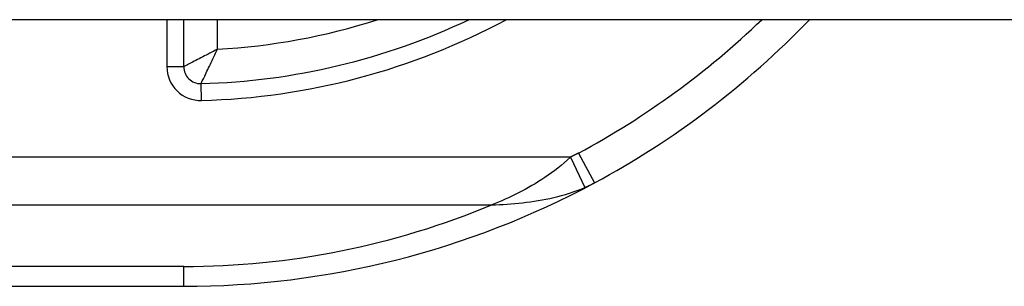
# Model space of a CAD drawing. Header units: inches. Extents: x 6 to 171, y 13 to 86.
# Tile 52 of 97: x 10.509 to 11.084, y 84.899 to 85.055. Entities that reach past the tile are written whole.
import ezdxf

# ---------------------------------------------------------------- set-up
doc = ezdxf.new("R2010")
doc.units = ezdxf.units.IN
doc.header["$MEASUREMENT"] = 0
doc.layers.add('Visible Edges(ANSI)', color=7, linetype='Continuous', lineweight=25)
doc.layers.add('Visible Tangent Edges(ANSI)', color=7, linetype='Continuous', lineweight=25)

msp = doc.modelspace()

# ---------------------------------------------------------------- linework, layer by layer
at = {"layer": 'Visible Edges(ANSI)'}
for p, q in [((41.3107, 85.05452), (5.7057, 85.05452)), ((10.60473, 85.02708), (10.60473, 85.05452)), ((10.24037, 84.899), (10.60473, 84.899))]:
    msp.add_line(p, q, dxfattribs=at)
for centre, radius, start, end in [((10.60473, 85.40589), 0.38878, 271.48837, 295.34091), ((10.60473, 85.40589), 0.50689, 298.24787, 316.11697), ((10.61457, 85.02708), 0.00984, 180, 271.48837), ((10.60473, 85.40589), 0.50689, 270, 298.24787)]:
    msp.add_arc(centre, radius, start, end, dxfattribs=at)
at = {"layer": 'Visible Tangent Edges(ANSI)'}
for p, q in [((10.59489, 85.05452), (10.59489, 85.02708)), ((10.62441, 85.03732), (10.62441, 85.05452)), ((10.60473, 85.02708), (10.59489, 85.02708)), ((10.61508, 85.0074), (10.61483, 85.01724)), ((10.83532, 84.97671), (10.84463, 84.95937)), ((10.83065, 84.97436), (10.24056, 84.97436)), ((10.83065, 84.97436), (10.83896, 84.95662)), ((10.24056, 84.94652), (10.78462, 84.94652)), ((10.60473, 84.91053), (10.24047, 84.91053)), ((10.60473, 84.899), (10.60473, 84.91053))]:
    msp.add_line(p, q, dxfattribs=at)
at = {"layer": 'Visible Tangent Edges(ANSI)', "flags": 128}
for points in [[(10.62441, 85.03732), (10.62333, 85.03675), (10.62224, 85.03617), (10.62115, 85.0356), (10.62006, 85.03503), (10.61899, 85.03447), (10.61792, 85.03391), (10.61685, 85.03336), (10.61581, 85.03281), (10.61477, 85.03227), (10.61376, 85.03174), (10.61277, 85.03123), (10.6118, 85.03073), (10.61086, 85.03024), (10.60996, 85.02977), (10.6091, 85.02933), (10.60829, 85.02891), (10.60753, 85.02852), (10.60685, 85.02817), (10.60624, 85.02786), (10.60571, 85.02759), (10.60529, 85.02737), (10.60498, 85.02721), (10.60479, 85.02711), (10.60473, 85.02708)], [(10.61483, 85.01724), (10.61486, 85.01731), (10.61496, 85.0175), (10.61511, 85.01781), (10.61532, 85.01824), (10.61558, 85.01877), (10.61588, 85.01939), (10.61623, 85.02009), (10.6166, 85.02085), (10.617, 85.02167), (10.61743, 85.02255), (10.61787, 85.02347), (10.61833, 85.02442), (10.61881, 85.02541), (10.61929, 85.02642), (10.61979, 85.02746), (10.62029, 85.02851), (10.6208, 85.02958), (10.62131, 85.03066), (10.62182, 85.03176), (10.62234, 85.03286), (10.62286, 85.03397), (10.62338, 85.03509), (10.6239, 85.0362), (10.62441, 85.03732)], [(10.83532, 84.97671), (10.83513, 84.97661), (10.83493, 84.9765), (10.83474, 84.9764), (10.83455, 84.9763), (10.83436, 84.9762), (10.83416, 84.9761), (10.83397, 84.976), (10.83378, 84.9759), (10.83358, 84.9758), (10.83339, 84.9757), (10.83319, 84.9756), (10.833, 84.9755), (10.8328, 84.97541), (10.83261, 84.97531), (10.83241, 84.97521), (10.83222, 84.97512), (10.83202, 84.97502), (10.83183, 84.97493), (10.83163, 84.97483), (10.83144, 84.97474), (10.83124, 84.97464), (10.83104, 84.97455), (10.83085, 84.97446), (10.83065, 84.97436)], [(10.83065, 84.97436), (10.82881, 84.97268), (10.82697, 84.97107), (10.82511, 84.96951), (10.82324, 84.96801), (10.82136, 84.96656), (10.81947, 84.96517), (10.81757, 84.96382), (10.81567, 84.96252), (10.81375, 84.96126), (10.81183, 84.96004), (10.80991, 84.95886), (10.80798, 84.95772), (10.80604, 84.95661), (10.80411, 84.95553), (10.80216, 84.95449), (10.80022, 84.95348), (10.79827, 84.9525), (10.79632, 84.95156), (10.79437, 84.95064), (10.79242, 84.94976), (10.79047, 84.94891), (10.78851, 84.94808), (10.78656, 84.94729), (10.78462, 84.94652)], [(10.83896, 84.95662), (10.8392, 84.95673), (10.83944, 84.95683), (10.83968, 84.95694), (10.83992, 84.95705), (10.84016, 84.95715), (10.84039, 84.95726), (10.84063, 84.95737), (10.84087, 84.95748), (10.84111, 84.95759), (10.84135, 84.95771), (10.84158, 84.95782), (10.84182, 84.95793), (10.84206, 84.95805), (10.84229, 84.95816), (10.84253, 84.95828), (10.84277, 84.9584), (10.843, 84.95852), (10.84323, 84.95863), (10.84347, 84.95875), (10.8437, 84.95888), (10.84394, 84.959), (10.84417, 84.95912), (10.8444, 84.95924), (10.84463, 84.95937)], [(10.78462, 84.94652), (10.78684, 84.94659), (10.78907, 84.94667), (10.79131, 84.94678), (10.79355, 84.94692), (10.79581, 84.94708), (10.79807, 84.94727), (10.80033, 84.94748), (10.8026, 84.94773), (10.80488, 84.948), (10.80715, 84.9483), (10.80943, 84.94864), (10.81171, 84.949), (10.814, 84.9494), (10.81628, 84.94983), (10.81856, 84.9503), (10.82085, 84.9508), (10.82313, 84.95135), (10.82541, 84.95194), (10.82768, 84.95258), (10.82995, 84.95327), (10.83221, 84.95402), (10.83447, 84.95483), (10.83672, 84.95569), (10.83896, 84.95662)]]:
    msp.add_lwpolyline(points, dxfattribs=at)
at = {"layer": 'Visible Tangent Edges(ANSI)'}
for centre, radius, start, end in [((10.60473, 85.40589), 0.39862, 271.48837, 298.1808), ((10.60473, 85.40589), 0.36909, 273.05723, 287.82823), ((10.60473, 85.40589), 0.4872, 298.24787, 313.84669), ((10.61457, 85.02708), 0.01969, 180, 271.48837), ((10.60473, 85.37805), 0.46752, 270, 292.6293)]:
    msp.add_arc(centre, radius, start, end, dxfattribs=at)

doc.saveas('drawing.dxf')
